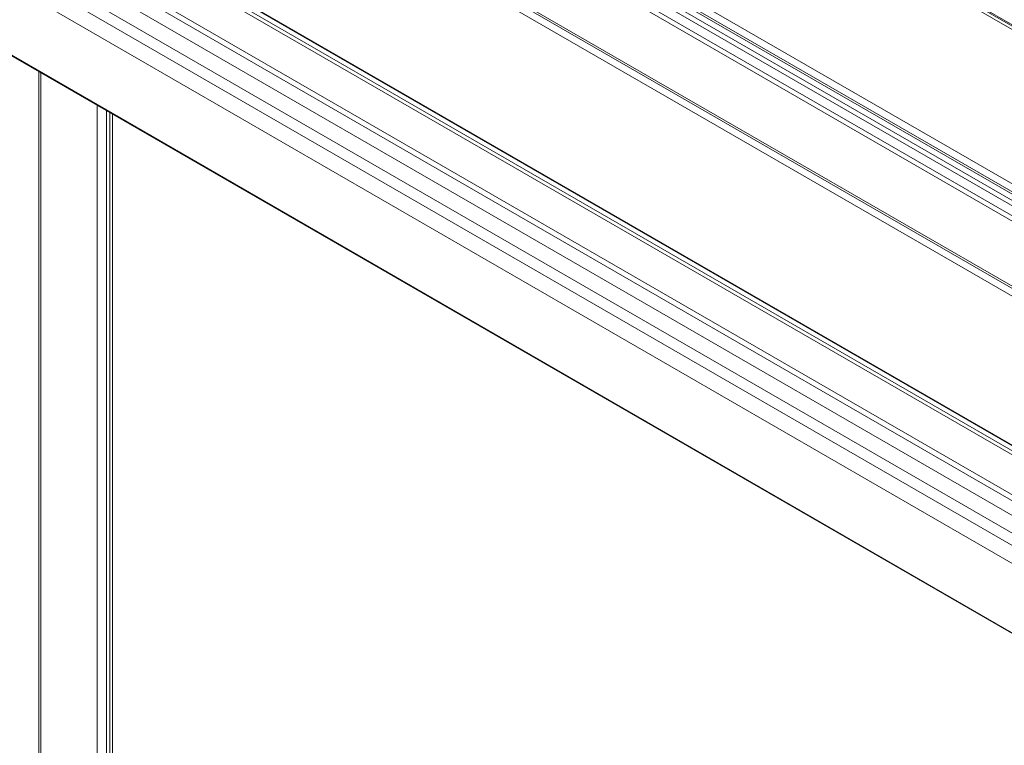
# Model space of a CAD drawing. Header units: millimetres. Extents: x 0 to 1118, y 0 to 864.
# Tile 209 of 256: x 738 to 812, y 203 to 258. Entities that reach past the tile are written whole.
import ezdxf

# ---------------------------------------------------------------- set-up
doc = ezdxf.new("R2010")
doc.units = ezdxf.units.MM

msp = doc.modelspace()

# ---------------------------------------------------------------- linework, layer by layer
at = {"color": 7, "linetype": 'Continuous', "lineweight": 15}
for p, q in [((881.596, 205.885), (748.79, 282.553)), ((747.855, 281.833), (879.854, 205.631)), ((880.282, 205.878), (748.283, 282.08)), ((880.532, 205.903), (748.533, 282.105)), ((747.282, 281.009), (879.281, 204.808)), ((879.604, 205.367), (747.605, 281.569)), ((879.177, 204.459), (747.178, 280.661)), ((828.706, 248.123), (776.91, 278.024)), ((828.938, 248.26), (777.31, 278.064)), ((781.192, 275.927), (829.028, 248.312)), ((747.282, 275.497), (878.501, 199.746)), ((857.464, 200.002), (739.252, 268.245)), ((733.061, 257.521), (851.273, 189.279)), ((733.061, 257.521), (851.273, 189.278)), ((739.108, 175.712), (739.108, 254.03)), ((744.495, 250.92), (744.495, 173.069))]:
    msp.add_line(p, q, dxfattribs=at)
at = {"color": 9, "linetype": 'Continuous', "lineweight": 15}
for p, q in [((747.178, 275.726), (878.786, 199.75)), ((877.378, 199.798), (747.552, 274.745)), ((738.654, 268.163), (857.094, 199.789)), ((857.423, 199.979), (739.17, 268.245)), ((856.822, 199.632), (738.382, 268.006)), ((853.809, 197.893), (735.422, 266.236)), ((735.769, 266.498), (854.209, 198.124)), ((734.783, 265.5), (852.852, 197.34)), ((851.919, 196.526), (734.106, 264.538)), ((733.699, 263.831), (851.511, 195.82)), ((851.273, 194.604), (733.204, 262.764)), ((733.019, 257.592), (851.273, 189.326)), ((739.255, 253.945), (739.255, 175.508)), ((743.528, 173.041), (743.528, 251.479)), ((744.235, 251.07), (744.235, 173.041)), ((744.686, 250.81), (744.686, 172.804))]:
    msp.add_line(p, q, dxfattribs=at)

doc.saveas('drawing.dxf')
